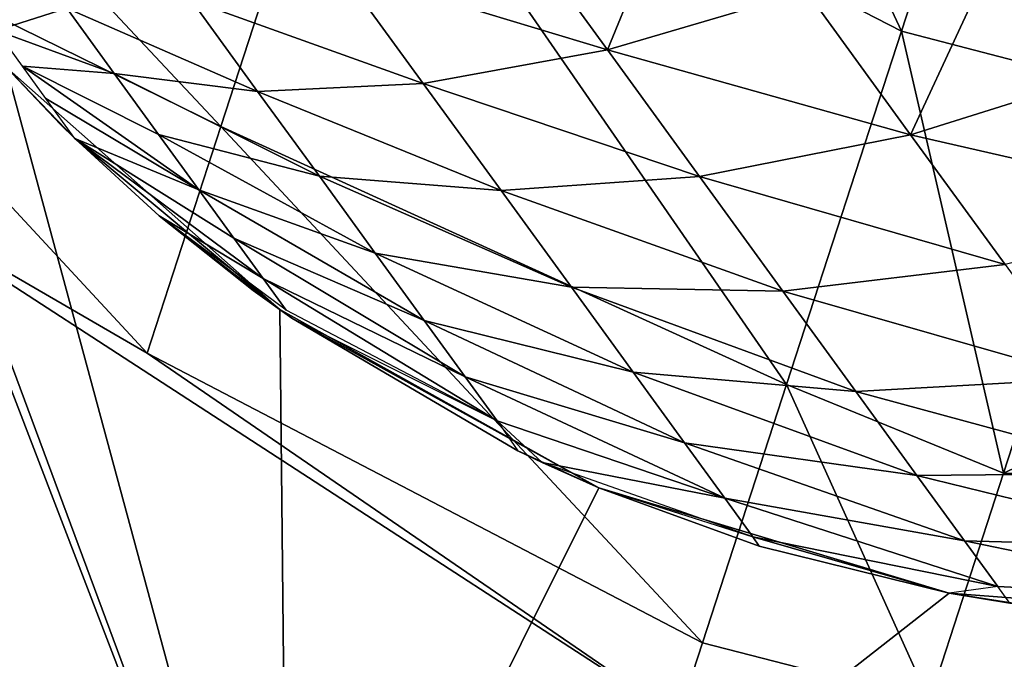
# Model space of a CAD drawing. Header units: millimetres. Extents: x 0 to 150, y 0 to 150.
# Tile 128 of 256: x 52.029 to 53.339, y 7.016 to 7.868. Entities that reach past the tile are written whole.
import ezdxf

# ---------------------------------------------------------------- set-up
doc = ezdxf.new("R2010")
doc.units = ezdxf.units.MM
doc.header["$LTSCALE"] = 25.4
doc.layers.get('0').update_dxf_attribs({"true_color": 0xff5454})

# ---------------------------------------------------------------- blocks, each defined once
blk = doc.blocks.new('WORKSHOP-B-6336.STL')
at = {"color": 250, "true_color": 0x262626}
mesh = blk.add_polyface(dxfattribs=at)
corners = [(54.1904, 134.9507, 67.2465), (53.9155, 141.3729, 67.2465), (44.2377, 130.3096, 67.2465), (53.9825, 141.1229, 67.2465), (54.1655, 140.9399, 67.2465), (54.4155, 140.8729, 67.2465), (64.7979, 137.7929, 67.2465), (54.6655, 140.9399, 67.2465), (54.8486, 141.1229, 67.2465), (54.9155, 141.3729, 67.2465), (53.9155, 10.1271, 67.2465), (54.1904, 16.5494, 67.2465), (44.2377, 21.1904, 67.2465), (53.9825, 10.3771, 67.2465), (54.1655, 10.5601, 67.2465), (54.4155, 10.6271, 67.2465), (64.7979, 13.7071, 67.2465), (54.6655, 10.5601, 67.2465), (54.8486, 10.3771, 67.2465), (54.9155, 10.1271, 67.2465), (134.9384, 97.2973, 67.2465), (131.0599, 116.3072, 67.2465), (130.2973, 107.25, 67.2465), (131.1269, 116.0572, 67.2465), (131.3099, 115.8742, 67.2465), (131.5599, 115.8072, 67.2465), (131.8099, 115.8742, 67.2465), (131.9929, 116.0572, 67.2465), (132.0599, 116.3072, 67.2465), (6.2377, 75.75, 67.2465), (9.3285, 110.6042, 67.2465), (4.5975, 99.5001, 67.2465), (6.3047, 76, 67.2465), (6.4877, 76.183, 67.2465), (6.7377, 76.25, 67.2465), (6.9877, 76.183, 67.2465), (7.1707, 76, 67.2465), (7.2377, 75.75, 67.2465), (9.3285, 40.8958, 67.2465), (15.7795, 30.6943, 67.2465), (12.7377, 75.75, 67.2465), (13.6948, 64.8102, 67.2465), (16.5371, 54.2028, 67.2465), (23.7834, 21.6598, 67.2465), (21.1781, 44.25, 67.2465), (27.4769, 35.2544, 67.2465), (33.1329, 14.0262, 67.2465), (35.2421, 27.4892, 67.2465), (37.0664, 11.4886, 67.2465), (43.5858, 7.9912, 67.2465), (54.8714, 3.7111, 67.2465), (53.9825, 9.8771, 67.2465), (54.1655, 9.6941, 67.2465), (54.4155, 9.6271, 67.2465), (54.6655, 9.6941, 67.2465), (54.8486, 9.8771, 67.2465), (66.6975, 1.2968, 67.2465), (75.7377, 12.75, 67.2465), (78.7577, 0.8108, 67.2465), (86.6776, 13.7071, 67.2465), (90.7396, 2.2657, 67.2465), (97.285, 16.5494, 67.2465), (102.3331, 5.6238, 67.2465), (107.2377, 21.1904, 67.2465), (113.2377, 10.7981, 67.2465), (116.2333, 27.4892, 67.2465), (123.1711, 17.6546, 67.2465), (123.9985, 35.2544, 67.2465), (131.876, 26.0158, 67.2465), (131.0599, 35.1928, 67.2465), (130.2973, 44.25, 67.2465), (131.1269, 34.9428, 67.2465), (131.3099, 34.7598, 67.2465), (131.5599, 34.6928, 67.2465), (131.8099, 34.7598, 67.2465), (131.9929, 34.9428, 67.2465), (139.127, 35.6651, 67.2465), (132.0599, 35.1928, 67.2465), (134.9384, 54.2028, 67.2465), (135.3759, 55.4453, 67.2465), (137.7806, 64.8102, 67.2465), (138.7377, 75.75, 67.2465), (15.7795, 120.8057, 67.2465), (13.6948, 86.6898, 67.2465), (16.5371, 97.2973, 67.2465), (23.7834, 129.8402, 67.2465), (21.1781, 107.25, 67.2465), (27.4769, 116.2456, 67.2465), (33.1329, 137.4738, 67.2465), (35.2421, 124.0108, 67.2465), (37.0664, 140.0114, 67.2465), (43.5858, 143.5088, 67.2465), (54.8714, 147.7888, 67.2465), (53.9825, 141.6229, 67.2465), (54.1655, 141.8059, 67.2465), (54.4155, 141.8729, 67.2465), (54.6655, 141.8059, 67.2465), (54.8486, 141.6229, 67.2465), (66.6975, 150.2032, 67.2465), (75.7377, 138.75, 67.2465), (78.7577, 150.6892, 67.2465), (86.6776, 137.7929, 67.2465), (90.7396, 149.2343, 67.2465), (97.285, 134.9507, 67.2465), (102.3331, 145.8763, 67.2465), (107.2377, 130.3096, 67.2465), (113.2377, 140.7019, 67.2465), (116.2333, 124.0108, 67.2465), (123.1711, 133.8454, 67.2465), (123.9985, 116.2456, 67.2465), (131.876, 125.4842, 67.2465), (131.1269, 116.5572, 67.2465), (131.3099, 116.7402, 67.2465), (131.5599, 116.8072, 67.2465), (131.8099, 116.7402, 67.2465), (131.9929, 116.5572, 67.2465), (139.127, 115.8349, 67.2465), (135.3759, 96.0547, 67.2465), (137.7806, 86.6898, 67.2465), (144.7362, 46.3525, 67.2465), (144.7362, 105.1475, 67.2465), (148.5583, 57.8013, 67.2465), (148.5583, 93.6987, 67.2465), (150.4945, 69.715, 67.2465), (150.4945, 81.785, 67.2465), (131.1269, 35.4428, 67.2465), (131.3099, 35.6258, 67.2465), (131.5599, 35.6928, 67.2465), (131.8099, 35.6258, 67.2465), (131.9929, 35.4428, 67.2465), (1.7089, 63.7192, 67.2465), (1.7089, 87.7809, 67.2465), (0.7377, 75.75, 67.2465), (4.5975, 51.9999, 67.2465), (6.3047, 75.5, 67.2465), (6.4877, 75.317, 67.2465), (6.7377, 75.25, 67.2465), (6.9877, 75.317, 67.2465), (7.1707, 75.5, 67.2465)]
mesh.append_faces([[corners[k] for k in face] for face in [(122, 123, 124), (130, 131, 132)]], dxfattribs={"vtx0": -1, "color": 250})
mesh.append_faces([[corners[k] for k in face] for face in [(0, 1, 2), (1, 0, 3), (3, 0, 4), (4, 0, 5), (5, 6, 7), (7, 6, 8), (8, 6, 9), (11, 15, 16), (20, 21, 22), (21, 20, 23), (23, 20, 24), (24, 20, 25), (25, 20, 26), (26, 20, 27), (27, 20, 28), (40, 39, 41), (41, 39, 42), (42, 43, 44), (44, 43, 45), (45, 46, 47), (47, 48, 12), (10, 50, 51), (51, 50, 52), (52, 50, 53), (53, 50, 54), (54, 50, 55), (55, 50, 19), (16, 56, 57), (57, 58, 59), (59, 60, 61), (61, 62, 63), (63, 64, 65), (65, 66, 67), (67, 69, 70), (69, 68, 71), (71, 68, 72), (72, 68, 73), (73, 68, 74), (74, 68, 75), (75, 76, 77), (78, 76, 79), (79, 76, 80), (80, 76, 81), (82, 84, 85), (85, 87, 88), (88, 89, 90), (90, 2, 91), (91, 2, 92), (92, 9, 98), (98, 99, 100), (100, 101, 102), (102, 103, 104), (104, 105, 106), (106, 107, 108), (108, 109, 110), (110, 115, 116), (116, 119, 120), (120, 121, 122), (131, 133, 31), (29, 38, 134), (134, 38, 135), (135, 38, 136), (136, 38, 137), (137, 38, 138), (138, 38, 37)]], dxfattribs={"vtx0": -1, "vtx1": -1, "color": 250})
mesh.append_faces([[corners[k] for k in face] for face in [(30, 37, 38), (30, 39, 40), (12, 50, 10), (19, 56, 16), (67, 68, 69), (77, 76, 78), (92, 2, 1), (98, 9, 6), (110, 109, 21), (116, 28, 20), (116, 81, 76), (31, 133, 29)]], dxfattribs={"vtx0": -1, "vtx1": -1, "vtx2": -1, "color": 250})
mesh.append_faces([[corners[k] for k in face] for face in [(5, 0, 6), (10, 11, 12), (11, 10, 13), (11, 13, 14), (11, 14, 15), (16, 15, 17), (16, 17, 18), (16, 18, 19), (29, 30, 31), (30, 29, 32), (30, 32, 33), (30, 33, 34), (30, 34, 35), (30, 35, 36), (30, 36, 37), (30, 38, 39), (42, 39, 43), (45, 43, 46), (47, 46, 48), (12, 48, 49), (12, 49, 50), (19, 50, 56), (57, 56, 58), (59, 58, 60), (61, 60, 62), (63, 62, 64), (65, 64, 66), (67, 66, 68), (75, 68, 76), (40, 82, 30), (82, 40, 83), (82, 83, 84), (85, 84, 86), (85, 86, 87), (88, 87, 89), (90, 89, 2), (92, 1, 93), (92, 93, 94), (92, 94, 95), (92, 95, 96), (92, 96, 97), (92, 97, 9), (98, 6, 99), (100, 99, 101), (102, 101, 103), (104, 103, 105), (106, 105, 107), (108, 107, 109), (21, 109, 22), (110, 21, 111), (110, 111, 112), (110, 112, 113), (110, 113, 114), (110, 114, 115), (116, 115, 28), (116, 20, 117), (116, 117, 118), (116, 118, 81), (116, 76, 119), (120, 119, 121), (122, 121, 123), (69, 78, 70), (78, 69, 125), (78, 125, 126), (78, 126, 127), (78, 127, 128), (78, 128, 129), (78, 129, 77), (131, 130, 133), (29, 133, 38)]], dxfattribs={"vtx0": -1, "vtx2": -1, "color": 250})
mesh = blk.add_polyface(dxfattribs=at)
corners = [(1.7089, 87.7809, 65.2465), (1.7089, 63.7192, 65.2465), (0.7377, 75.75, 65.2465), (4.5975, 99.5001, 65.2465), (4.5975, 51.9999, 65.2465), (6.2377, 75.75, 65.2465), (9.3285, 110.6042, 65.2465), (6.3047, 76, 65.2465), (6.4877, 76.183, 65.2465), (6.7377, 76.25, 65.2465), (6.9877, 76.183, 65.2465), (7.1707, 76, 65.2465), (7.2377, 75.75, 65.2465), (54.1904, 16.5494, 65.2465), (53.9155, 10.1271, 65.2465), (44.2377, 21.1904, 65.2465), (53.9825, 10.3771, 65.2465), (54.1655, 10.5601, 65.2465), (54.4155, 10.6271, 65.2465), (64.7979, 13.7071, 65.2465), (54.6655, 10.5601, 65.2465), (54.8486, 10.3771, 65.2465), (54.9155, 10.1271, 65.2465), (53.9155, 141.3729, 65.2465), (54.1904, 134.9507, 65.2465), (44.2377, 130.3096, 65.2465), (53.9825, 141.1229, 65.2465), (54.1655, 140.9399, 65.2465), (54.4155, 140.8729, 65.2465), (64.7979, 137.7929, 65.2465), (54.6655, 140.9399, 65.2465), (54.8486, 141.1229, 65.2465), (54.9155, 141.3729, 65.2465), (134.9384, 54.2028, 65.2465), (131.0599, 35.1928, 65.2465), (130.2973, 44.25, 65.2465), (131.1269, 35.4428, 65.2465), (131.3099, 35.6258, 65.2465), (131.5599, 35.6928, 65.2465), (131.8099, 35.6258, 65.2465), (131.9929, 35.4428, 65.2465), (132.0599, 35.1928, 65.2465), (9.3285, 40.8958, 65.2465), (6.3047, 75.5, 65.2465), (6.4877, 75.317, 65.2465), (6.7377, 75.25, 65.2465), (6.9877, 75.317, 65.2465), (7.1707, 75.5, 65.2465), (15.7795, 120.8057, 65.2465), (12.7377, 75.75, 65.2465), (13.6948, 86.6898, 65.2465), (16.5371, 97.2973, 65.2465), (23.7834, 129.8402, 65.2465), (21.1781, 107.25, 65.2465), (27.4769, 116.2456, 65.2465), (33.1329, 137.4738, 65.2465), (35.2421, 124.0108, 65.2465), (37.0664, 140.0114, 65.2465), (43.5858, 143.5088, 65.2465), (54.8714, 147.7888, 65.2465), (53.9825, 141.6229, 65.2465), (54.1655, 141.8059, 65.2465), (54.4155, 141.8729, 65.2465), (54.6655, 141.8059, 65.2465), (54.8486, 141.6229, 65.2465), (66.6975, 150.2032, 65.2465), (75.7377, 138.75, 65.2465), (78.7577, 150.6892, 65.2465), (86.6776, 137.7929, 65.2465), (90.7396, 149.2343, 65.2465), (97.285, 134.9507, 65.2465), (102.3331, 145.8763, 65.2465), (107.2377, 130.3096, 65.2465), (113.2377, 140.7019, 65.2465), (116.2333, 124.0108, 65.2465), (123.1711, 133.8454, 65.2465), (123.9985, 116.2456, 65.2465), (131.876, 125.4842, 65.2465), (131.0599, 116.3072, 65.2465), (130.2973, 107.25, 65.2465), (131.1269, 116.5572, 65.2465), (131.3099, 116.7402, 65.2465), (131.5599, 116.8072, 65.2465), (131.8099, 116.7402, 65.2465), (131.9929, 116.5572, 65.2465), (139.127, 115.8349, 65.2465), (132.0599, 116.3072, 65.2465), (134.9384, 97.2973, 65.2465), (135.3759, 96.0547, 65.2465), (137.7806, 86.6898, 65.2465), (138.7377, 75.75, 65.2465), (15.7795, 30.6943, 65.2465), (13.6948, 64.8102, 65.2465), (16.5371, 54.2028, 65.2465), (23.7834, 21.6598, 65.2465), (21.1781, 44.25, 65.2465), (27.4769, 35.2544, 65.2465), (33.1329, 14.0262, 65.2465), (35.2421, 27.4892, 65.2465), (37.0664, 11.4886, 65.2465), (43.5858, 7.9912, 65.2465), (54.8714, 3.7111, 65.2465), (53.9825, 9.8771, 65.2465), (54.1655, 9.6941, 65.2465), (54.4155, 9.6271, 65.2465), (54.6655, 9.6941, 65.2465), (54.8486, 9.8771, 65.2465), (66.6975, 1.2968, 65.2465), (75.7377, 12.75, 65.2465), (78.7577, 0.8108, 65.2465), (86.6776, 13.7071, 65.2465), (90.7396, 2.2657, 65.2465), (97.285, 16.5494, 65.2465), (102.3331, 5.6238, 65.2465), (107.2377, 21.1904, 65.2465), (113.2377, 10.7981, 65.2465), (116.2333, 27.4892, 65.2465), (123.1711, 17.6546, 65.2465), (123.9985, 35.2544, 65.2465), (131.876, 26.0158, 65.2465), (131.1269, 34.9428, 65.2465), (131.3099, 34.7598, 65.2465), (131.5599, 34.6928, 65.2465), (131.8099, 34.7598, 65.2465), (131.9929, 34.9428, 65.2465), (139.127, 35.6651, 65.2465), (135.3759, 55.4453, 65.2465), (137.7806, 64.8102, 65.2465), (144.7362, 105.1475, 65.2465), (144.7362, 46.3525, 65.2465), (148.5583, 93.6987, 65.2465), (148.5583, 57.8013, 65.2465), (150.4945, 81.785, 65.2465), (150.4945, 69.715, 65.2465), (131.1269, 116.0572, 65.2465), (131.3099, 115.8742, 65.2465), (131.5599, 115.8072, 65.2465), (131.8099, 115.8742, 65.2465), (131.9929, 116.0572, 65.2465)]
mesh.append_faces([[corners[k] for k in face] for face in [(0, 1, 2), (131, 132, 133)]], dxfattribs={"vtx0": -1, "color": 250})
mesh.append_faces([[corners[k] for k in face] for face in [(1, 3, 4), (5, 6, 7), (7, 6, 8), (8, 6, 9), (9, 6, 10), (10, 6, 11), (11, 6, 12), (13, 14, 15), (14, 13, 16), (16, 13, 17), (17, 13, 18), (18, 19, 20), (20, 19, 21), (21, 19, 22), (24, 28, 29), (33, 34, 35), (34, 33, 36), (36, 33, 37), (37, 33, 38), (38, 33, 39), (39, 33, 40), (40, 33, 41), (49, 48, 50), (50, 48, 51), (51, 52, 53), (53, 52, 54), (54, 55, 56), (56, 57, 25), (23, 59, 60), (60, 59, 61), (61, 59, 62), (62, 59, 63), (63, 59, 64), (64, 59, 32), (29, 65, 66), (66, 67, 68), (68, 69, 70), (70, 71, 72), (72, 73, 74), (74, 75, 76), (76, 78, 79), (78, 77, 80), (80, 77, 81), (81, 77, 82), (82, 77, 83), (83, 77, 84), (84, 85, 86), (87, 85, 88), (88, 85, 89), (89, 85, 90), (91, 93, 94), (94, 96, 97), (97, 98, 99), (99, 15, 100), (100, 15, 101), (101, 22, 107), (107, 108, 109), (109, 110, 111), (111, 112, 113), (113, 114, 115), (115, 116, 117), (117, 118, 119), (119, 124, 125), (125, 128, 129), (129, 130, 131)]], dxfattribs={"vtx0": -1, "vtx1": -1, "color": 250})
mesh.append_faces([[corners[k] for k in face] for face in [(4, 3, 5), (42, 12, 6), (42, 48, 49), (25, 59, 23), (32, 65, 29), (76, 77, 78), (86, 85, 87), (101, 15, 14), (107, 22, 19), (119, 118, 34), (125, 41, 33), (125, 90, 85)]], dxfattribs={"vtx0": -1, "vtx1": -1, "vtx2": -1, "color": 250})
mesh.append_faces([[corners[k] for k in face] for face in [(1, 0, 3), (5, 3, 6), (18, 13, 19), (23, 24, 25), (24, 23, 26), (24, 26, 27), (24, 27, 28), (29, 28, 30), (29, 30, 31), (29, 31, 32), (5, 42, 4), (42, 5, 43), (42, 43, 44), (42, 44, 45), (42, 45, 46), (42, 46, 47), (42, 47, 12), (42, 6, 48), (51, 48, 52), (54, 52, 55), (56, 55, 57), (25, 57, 58), (25, 58, 59), (32, 59, 65), (66, 65, 67), (68, 67, 69), (70, 69, 71), (72, 71, 73), (74, 73, 75), (76, 75, 77), (84, 77, 85), (49, 91, 42), (91, 49, 92), (91, 92, 93), (94, 93, 95), (94, 95, 96), (97, 96, 98), (99, 98, 15), (101, 14, 102), (101, 102, 103), (101, 103, 104), (101, 104, 105), (101, 105, 106), (101, 106, 22), (107, 19, 108), (109, 108, 110), (111, 110, 112), (113, 112, 114), (115, 114, 116), (117, 116, 118), (34, 118, 35), (119, 34, 120), (119, 120, 121), (119, 121, 122), (119, 122, 123), (119, 123, 124), (125, 124, 41), (125, 33, 126), (125, 126, 127), (125, 127, 90), (125, 85, 128), (129, 128, 130), (131, 130, 132), (78, 87, 79), (87, 78, 134), (87, 134, 135), (87, 135, 136), (87, 136, 137), (87, 137, 138), (87, 138, 86)]], dxfattribs={"vtx0": -1, "vtx2": -1, "color": 250})
mesh = blk.add_polyface(dxfattribs=at)
corners = [(51.2575, 9.7952, 62.4465), (52.1845, 10.4188, 62.4465), (52.174, 9.9324, 62.4465), (52.5491, 12.696, 62.4465), (52.2994, 10.8916, 62.4465), (52.5132, 11.3286, 62.4465), (52.816, 11.7095, 62.4465), (53.1935, 12.0163, 62.4465), (53.6282, 12.2348, 62.4465), (55.7071, 13.028, 62.4465), (54.0997, 12.3548, 62.4465), (54.586, 12.3707, 62.4465), (55.0643, 12.2816, 62.4465), (55.5123, 12.0917, 62.4465), (55.909, 11.81, 62.4465), (57.5736, 10.459, 62.4465), (56.2358, 11.4496, 62.4465), (56.4776, 11.0274, 62.4465), (56.6229, 10.5631, 62.4465), (56.665, 10.0783, 62.4465), (52.2683, 9.455, 62.4465), (53.124, 7.2262, 62.4465), (52.4629, 9.0091, 62.4465), (52.7489, 8.6155, 62.4465), (53.1128, 8.2926, 62.4465), (53.5376, 8.0554, 62.4465), (54.0035, 7.9152, 62.4465), (56.282, 7.5581, 62.4465), (54.4887, 7.8783, 62.4465), (54.9704, 7.9466, 62.4465), (55.4261, 8.1169, 62.4465), (55.8347, 8.3811, 62.4465), (56.1768, 8.727, 62.4465), (56.4366, 9.1383, 62.4465), (56.6019, 9.5959, 62.4465)]
mesh.append_faces([[corners[k] for k in face] for face in [(1, 3, 4), (4, 3, 5), (5, 3, 6), (6, 3, 7), (7, 3, 8), (8, 9, 10), (10, 9, 11), (11, 9, 12), (12, 9, 13), (13, 9, 14), (14, 15, 16), (16, 15, 17), (17, 15, 18), (18, 15, 19), (0, 20, 21), (20, 0, 2), (21, 26, 27), (27, 33, 15)]], dxfattribs={"vtx0": -1, "vtx1": -1, "color": 250})
mesh.append_faces([[corners[k] for k in face] for face in [(0, 1, 2), (1, 0, 3), (8, 3, 9), (14, 9, 15), (21, 20, 22), (21, 22, 23), (21, 23, 24), (21, 24, 25), (21, 25, 26), (27, 26, 28), (27, 28, 29), (27, 29, 30), (27, 30, 31), (27, 31, 32), (27, 32, 33), (15, 33, 34), (15, 34, 19)]], dxfattribs={"vtx0": -1, "vtx2": -1, "color": 250})
mesh = blk.add_polyface(dxfattribs=at)
corners = [(51.2575, 9.7952, 65.2465), (53.124, 7.2262, 62.4465), (53.124, 7.2262, 65.2465), (51.2575, 9.7952, 62.4465)]
mesh.append_faces([[corners[k] for k in face] for face in [(0, 1, 2), (1, 0, 3)]], dxfattribs={"vtx0": -1, "color": 250})
mesh = blk.add_polyface(dxfattribs=at)
corners = [(53.4302, 9.7545, 122.5194), (53.1993, 9.044, 120.4276), (53.94, 8.6634, 120.4678)]
mesh.append_faces([[corners[k] for k in face] for face in [(0, 1, 2)]], dxfattribs={"color": 250})
mesh = blk.add_polyface(dxfattribs=at)
corners = [(54.2207, 9.5273, 122.9414), (53.4302, 9.7545, 122.5194), (53.94, 8.6634, 120.4678)]
mesh.append_faces([[corners[k] for k in face] for face in [(0, 1, 2)]], dxfattribs={"color": 250})
mesh = blk.add_polyface(dxfattribs=at)
corners = [(53.1993, 9.044, 120.4276), (52.4365, 9.1741, 118.1997), (53.0344, 8.5364, 118.2827), (52.5983, 9.672, 120.3033)]
mesh.append_faces([[corners[k] for k in face] for face in [(0, 1, 2), (1, 0, 3)]], dxfattribs={"vtx0": -1, "color": 250})
mesh = blk.add_polyface(dxfattribs=at)
corners = [(54.2207, 9.5273, 122.9414), (53.94, 8.6634, 120.4678), (54.2417, 8.585, 120.4622)]
mesh.append_faces([[corners[k] for k in face] for face in [(0, 1, 2)]], dxfattribs={"color": 250})
mesh = blk.add_polyface(dxfattribs=at)
corners = [(53.0344, 8.5364, 118.2827), (52.3404, 8.8782, 116.0756), (52.9364, 8.2346, 116.1171), (52.4365, 9.1741, 118.1997)]
mesh.append_faces([[corners[k] for k in face] for face in [(0, 1, 2), (1, 0, 3)]], dxfattribs={"vtx0": -1, "color": 250})
mesh = blk.add_polyface(dxfattribs=at)
corners = [(53.1993, 9.044, 120.4276), (53.0344, 8.5364, 118.2827), (53.7871, 8.193, 118.5195)]
mesh.append_faces([[corners[k] for k in face] for face in [(0, 1, 2)]], dxfattribs={"color": 250})
mesh = blk.add_polyface(dxfattribs=at)
corners = [(53.94, 8.6634, 120.4678), (53.1993, 9.044, 120.4276), (53.7871, 8.193, 118.5195)]
mesh.append_faces([[corners[k] for k in face] for face in [(0, 1, 2)]], dxfattribs={"color": 250})
mesh = blk.add_polyface(dxfattribs=at)
corners = [(53.6648, 8.921, 59.4472), (53.549, 8.6385, 59.7403), (53.4178, 8.8191, 59.6543), (53.8135, 8.7164, 59.5447)]
mesh.append_faces([[corners[k] for k in face] for face in [(0, 1, 2), (1, 0, 3)]], dxfattribs={"vtx0": -1, "color": 250})
mesh = blk.add_polyface(dxfattribs=at)
corners = [(52.3404, 8.8782, 116.0756), (52.5577, 8.4543, 113.9622), (52.9364, 8.2346, 116.1171)]
mesh.append_faces([[corners[k] for k in face] for face in [(0, 1, 2)]], dxfattribs={"color": 250})
mesh = blk.add_polyface(dxfattribs=at)
corners = [(53.549, 8.6385, 59.7403), (53.193, 8.7463, 59.8961), (53.4178, 8.8191, 59.6543), (53.3039, 8.5937, 59.9688)]
mesh.append_faces([[corners[k] for k in face] for face in [(0, 1, 2), (1, 0, 3)]], dxfattribs={"vtx0": -1, "color": 250})
mesh = blk.add_polyface(dxfattribs=at)
corners = [(54.0913, 8.8257, 59.3861), (53.9522, 8.5255, 59.6781), (53.8135, 8.7164, 59.5447), (54.2432, 8.6167, 59.5323)]
mesh.append_faces([[corners[k] for k in face] for face in [(0, 1, 2), (1, 0, 3)]], dxfattribs={"vtx0": -1, "color": 250})
mesh = blk.add_polyface(dxfattribs=at)
corners = [(53.3039, 8.5937, 59.9688), (52.9954, 8.7043, 60.1672), (53.193, 8.7463, 59.8961), (53.0835, 8.5831, 60.2249)]
mesh.append_faces([[corners[k] for k in face] for face in [(0, 1, 2), (1, 0, 3)]], dxfattribs={"vtx0": -1, "color": 250})
mesh = blk.add_polyface(dxfattribs=at)
corners = [(52.7359, 8.6644, 60.7969), (52.8295, 8.6938, 60.4616), (52.8927, 8.6068, 60.503), (52.6989, 8.7153, 60.7726)]
mesh.append_faces([[corners[k] for k in face] for face in [(0, 1, 2), (1, 0, 3)]], dxfattribs={"vtx0": -1, "color": 250})
mesh = blk.add_polyface(dxfattribs=at)
corners = [(53.9522, 8.5255, 59.6781), (53.549, 8.6385, 59.7403), (53.8135, 8.7164, 59.5447), (53.6714, 8.47, 59.8581)]
mesh.append_faces([[corners[k] for k in face] for face in [(0, 1, 2), (1, 0, 3)]], dxfattribs={"vtx0": -1, "color": 250})
mesh = blk.add_polyface(dxfattribs=at)
corners = [(53.0835, 8.5831, 60.2249), (52.8295, 8.6938, 60.4616), (52.9954, 8.7043, 60.1672), (52.8927, 8.6068, 60.503)]
mesh.append_faces([[corners[k] for k in face] for face in [(0, 1, 2), (1, 0, 3)]], dxfattribs={"vtx0": -1, "color": 250})
mesh = blk.add_polyface(dxfattribs=at)
corners = [(52.7705, 8.6169, 60.8301), (52.8927, 8.6068, 60.503), (52.9517, 8.5256, 60.5598), (52.7359, 8.6644, 60.7969)]
mesh.append_faces([[corners[k] for k in face] for face in [(0, 1, 2), (1, 0, 3)]], dxfattribs={"vtx0": -1, "color": 250})
mesh = blk.add_polyface(dxfattribs=at)
corners = [(53.94, 8.6634, 120.4678), (53.7871, 8.193, 118.5195), (54.0759, 8.0747, 118.3058)]
mesh.append_faces([[corners[k] for k in face] for face in [(0, 1, 2)]], dxfattribs={"color": 250})
mesh = blk.add_polyface(dxfattribs=at)
corners = [(53.94, 8.6634, 120.4678), (54.0759, 8.0747, 118.3058), (54.2417, 8.585, 120.4622)]
mesh.append_faces([[corners[k] for k in face] for face in [(0, 1, 2)]], dxfattribs={"color": 250})
mesh = blk.add_polyface(dxfattribs=at)
corners = [(53.6714, 8.47, 59.8581), (53.3039, 8.5937, 59.9688), (53.549, 8.6385, 59.7403), (53.4073, 8.4514, 60.0683)]
mesh.append_faces([[corners[k] for k in face] for face in [(0, 1, 2), (1, 0, 3)]], dxfattribs={"vtx0": -1, "color": 250})
mesh = blk.add_polyface(dxfattribs=at)
corners = [(52.7489, 8.6155, 62.4465), (52.8214, 8.5392, 60.9465), (52.8403, 8.5205, 60.9465)]
mesh.append_faces([[corners[k] for k in face] for face in [(0, 1, 2)]], dxfattribs={"color": 250})
mesh = blk.add_polyface(dxfattribs=at)
corners = [(52.7489, 8.6155, 62.4465), (52.8403, 8.5205, 60.9465), (53.1128, 8.2926, 62.4465)]
mesh.append_faces([[corners[k] for k in face] for face in [(0, 1, 2)]], dxfattribs={"color": 250})
mesh = blk.add_polyface(dxfattribs=at)
corners = [(52.7489, 8.6155, 60.9465), (52.8214, 8.5392, 60.9465), (52.7489, 8.6155, 62.4465)]
mesh.append_faces([[corners[k] for k in face] for face in [(0, 1, 2)]], dxfattribs={"color": 250})
mesh = blk.add_polyface(dxfattribs=at)
corners = [(53.0052, 8.4521, 60.6306), (52.7705, 8.6169, 60.8301), (52.9517, 8.5256, 60.5598), (52.8018, 8.5738, 60.8716)]
mesh.append_faces([[corners[k] for k in face] for face in [(0, 1, 2), (1, 0, 3)]], dxfattribs={"vtx0": -1, "color": 250})
mesh = blk.add_polyface(dxfattribs=at)
corners = [(53.1656, 8.4701, 60.3039), (52.8927, 8.6068, 60.503), (53.0835, 8.5831, 60.2249), (52.9517, 8.5256, 60.5598)]
mesh.append_faces([[corners[k] for k in face] for face in [(0, 1, 2), (1, 0, 3)]], dxfattribs={"vtx0": -1, "color": 250})
mesh = blk.add_polyface(dxfattribs=at)
corners = [(54.3808, 8.4272, 59.7147), (53.9522, 8.5255, 59.6781), (54.2432, 8.6167, 59.5323), (54.0778, 8.3525, 59.8447)]
mesh.append_faces([[corners[k] for k in face] for face in [(0, 1, 2), (1, 0, 3)]], dxfattribs={"vtx0": -1, "color": 250})
mesh = blk.add_polyface(dxfattribs=at)
corners = [(53.4073, 8.4514, 60.0683), (53.0835, 8.5831, 60.2249), (53.3039, 8.5937, 59.9688), (53.1656, 8.4701, 60.3039)]
mesh.append_faces([[corners[k] for k in face] for face in [(0, 1, 2), (1, 0, 3)]], dxfattribs={"vtx0": -1, "color": 250})
mesh = blk.add_polyface(dxfattribs=at)
corners = [(55.121, 8.5638, 120.3862), (54.0759, 8.0747, 118.3058), (54.9572, 8.0595, 118.2551), (54.2417, 8.585, 120.4622)]
mesh.append_faces([[corners[k] for k in face] for face in [(0, 1, 2), (1, 0, 3)]], dxfattribs={"vtx0": -1, "color": 250})
mesh = blk.add_polyface(dxfattribs=at)
corners = [(52.8403, 8.5205, 60.9465), (52.8018, 8.5738, 60.8716), (53.0052, 8.4521, 60.6306)]
mesh.append_faces([[corners[k] for k in face] for face in [(0, 1, 2)]], dxfattribs={"color": 250})
mesh = blk.add_polyface(dxfattribs=at)
corners = [(53.0344, 8.5364, 118.2827), (52.9364, 8.2346, 116.1171), (53.6754, 7.8491, 116.1305)]
mesh.append_faces([[corners[k] for k in face] for face in [(0, 1, 2)]], dxfattribs={"color": 250})
mesh = blk.add_polyface(dxfattribs=at)
corners = [(53.7871, 8.193, 118.5195), (53.0344, 8.5364, 118.2827), (53.6754, 7.8491, 116.1305)]
mesh.append_faces([[corners[k] for k in face] for face in [(0, 1, 2)]], dxfattribs={"color": 250})
mesh = blk.add_polyface(dxfattribs=at)
corners = [(52.8403, 8.5205, 60.9465), (53.0052, 8.4521, 60.6306), (53.052, 8.3877, 60.714)]
mesh.append_faces([[corners[k] for k in face] for face in [(0, 1, 2)]], dxfattribs={"color": 250})
mesh = blk.add_polyface(dxfattribs=at)
corners = [(52.8403, 8.5205, 60.9465), (53.052, 8.3877, 60.714), (53.091, 8.3339, 60.8082)]
mesh.append_faces([[corners[k] for k in face] for face in [(0, 1, 2)]], dxfattribs={"color": 250})
mesh = blk.add_polyface(dxfattribs=at)
corners = [(52.8403, 8.5205, 60.9465), (53.091, 8.3339, 60.8082), (52.9526, 8.4176, 60.9465)]
mesh.append_faces([[corners[k] for k in face] for face in [(0, 1, 2)]], dxfattribs={"color": 250})
mesh = blk.add_polyface(dxfattribs=at)
corners = [(53.1128, 8.2926, 62.4465), (52.8403, 8.5205, 60.9465), (52.9526, 8.4176, 60.9465)]
mesh.append_faces([[corners[k] for k in face] for face in [(0, 1, 2)]], dxfattribs={"color": 250})
mesh = blk.add_polyface(dxfattribs=at)
corners = [(53.24, 8.3676, 60.4025), (52.9517, 8.5256, 60.5598), (53.1656, 8.4701, 60.3039), (53.0052, 8.4521, 60.6306)]
mesh.append_faces([[corners[k] for k in face] for face in [(0, 1, 2), (1, 0, 3)]], dxfattribs={"vtx0": -1, "color": 250})
mesh = blk.add_polyface(dxfattribs=at)
corners = [(54.0778, 8.3525, 59.8447), (53.6714, 8.47, 59.8581), (53.9522, 8.5255, 59.6781), (53.7824, 8.3173, 60.0052)]
mesh.append_faces([[corners[k] for k in face] for face in [(0, 1, 2), (1, 0, 3)]], dxfattribs={"vtx0": -1, "color": 250})
mesh = blk.add_polyface(dxfattribs=at)
corners = [(53.501, 8.3224, 60.1925), (53.1656, 8.4701, 60.3039), (53.4073, 8.4514, 60.0683), (53.24, 8.3676, 60.4025)]
mesh.append_faces([[corners[k] for k in face] for face in [(0, 1, 2), (1, 0, 3)]], dxfattribs={"vtx0": -1, "color": 250})
mesh = blk.add_polyface(dxfattribs=at)
corners = [(53.7824, 8.3173, 60.0052), (53.4073, 8.4514, 60.0683), (53.6714, 8.47, 59.8581), (53.501, 8.3224, 60.1925)]
mesh.append_faces([[corners[k] for k in face] for face in [(0, 1, 2), (1, 0, 3)]], dxfattribs={"vtx0": -1, "color": 250})
mesh = blk.add_polyface(dxfattribs=at)
corners = [(53.643, 7.7495, 113.9622), (52.5577, 8.4543, 67.2465), (53.643, 7.7495, 67.2465), (52.5577, 8.4543, 113.9622)]
mesh.append_faces([[corners[k] for k in face] for face in [(0, 1, 2), (1, 0, 3)]], dxfattribs={"vtx0": -1, "color": 250})
mesh = blk.add_polyface(dxfattribs=at)
corners = [(52.9364, 8.2346, 116.1171), (52.5577, 8.4543, 113.9622), (53.643, 7.7495, 113.9622)]
mesh.append_faces([[corners[k] for k in face] for face in [(0, 1, 2)]], dxfattribs={"color": 250})
mesh = blk.add_polyface(dxfattribs=at)
corners = [(53.3051, 8.278, 60.5187), (53.0052, 8.4521, 60.6306), (53.24, 8.3676, 60.4025), (53.052, 8.3877, 60.714)]
mesh.append_faces([[corners[k] for k in face] for face in [(0, 1, 2), (1, 0, 3)]], dxfattribs={"vtx0": -1, "color": 250})
mesh = blk.add_polyface(dxfattribs=at)
corners = [(52.9526, 8.4176, 60.9465), (53.091, 8.3339, 60.8082), (53.1216, 8.2919, 60.9111)]
mesh.append_faces([[corners[k] for k in face] for face in [(0, 1, 2)]], dxfattribs={"color": 250})
mesh = blk.add_polyface(dxfattribs=at)
corners = [(53.1128, 8.2926, 62.4465), (52.9526, 8.4176, 60.9465), (53.0776, 8.3181, 60.9465)]
mesh.append_faces([[corners[k] for k in face] for face in [(0, 1, 2)]], dxfattribs={"color": 250})
mesh = blk.add_polyface(dxfattribs=at)
corners = [(53.3595, 8.2031, 60.6498), (53.052, 8.3877, 60.714), (53.3051, 8.278, 60.5187), (53.091, 8.3339, 60.8082)]
mesh.append_faces([[corners[k] for k in face] for face in [(0, 1, 2), (1, 0, 3)]], dxfattribs={"vtx0": -1, "color": 250})
mesh = blk.add_polyface(dxfattribs=at)
corners = [(53.583, 8.2095, 60.3388), (53.24, 8.3676, 60.4025), (53.501, 8.3224, 60.1925), (53.3051, 8.278, 60.5187)]
mesh.append_faces([[corners[k] for k in face] for face in [(0, 1, 2), (1, 0, 3)]], dxfattribs={"vtx0": -1, "color": 250})
mesh = blk.add_polyface(dxfattribs=at)
corners = [(54.1878, 8.2011, 60.0409), (53.7824, 8.3173, 60.0052), (54.0778, 8.3525, 59.8447), (53.8795, 8.1837, 60.1783)]
mesh.append_faces([[corners[k] for k in face] for face in [(0, 1, 2), (1, 0, 3)]], dxfattribs={"vtx0": -1, "color": 250})
mesh = blk.add_polyface(dxfattribs=at)
corners = [(53.402, 8.1446, 60.7931), (53.091, 8.3339, 60.8082), (53.3595, 8.2031, 60.6498), (53.1216, 8.2919, 60.9111)]
mesh.append_faces([[corners[k] for k in face] for face in [(0, 1, 2), (1, 0, 3)]], dxfattribs={"vtx0": -1, "color": 250})
mesh = blk.add_polyface(dxfattribs=at)
corners = [(53.8795, 8.1837, 60.1783), (53.501, 8.3224, 60.1925), (53.7824, 8.3173, 60.0052), (53.583, 8.2095, 60.3388)]
mesh.append_faces([[corners[k] for k in face] for face in [(0, 1, 2), (1, 0, 3)]], dxfattribs={"vtx0": -1, "color": 250})
mesh = blk.add_polyface(dxfattribs=at)
corners = [(53.1128, 8.2926, 62.4465), (53.0776, 8.3181, 60.9465), (53.129, 8.2812, 60.9465)]
mesh.append_faces([[corners[k] for k in face] for face in [(0, 1, 2)]], dxfattribs={"color": 250})
mesh = blk.add_polyface(dxfattribs=at)
corners = [(53.1128, 8.2926, 62.4465), (53.129, 8.2812, 60.9465), (53.5376, 8.0554, 62.4465)]
mesh.append_faces([[corners[k] for k in face] for face in [(0, 1, 2)]], dxfattribs={"color": 250})
mesh = blk.add_polyface(dxfattribs=at)
corners = [(53.129, 8.2812, 60.9465), (53.402, 8.1446, 60.7931), (53.4296, 8.1046, 60.9465)]
mesh.append_faces([[corners[k] for k in face] for face in [(0, 1, 2)]], dxfattribs={"color": 250})
mesh = blk.add_polyface(dxfattribs=at)
corners = [(53.5376, 8.0554, 62.4465), (53.129, 8.2812, 60.9465), (53.4296, 8.1046, 60.9465)]
mesh.append_faces([[corners[k] for k in face] for face in [(0, 1, 2)]], dxfattribs={"color": 250})
mesh = blk.add_polyface(dxfattribs=at)
corners = [(53.6515, 8.1152, 60.5039), (53.3051, 8.278, 60.5187), (53.583, 8.2095, 60.3388), (53.3595, 8.2031, 60.6498)]
mesh.append_faces([[corners[k] for k in face] for face in [(0, 1, 2), (1, 0, 3)]], dxfattribs={"vtx0": -1, "color": 250})
mesh = blk.add_polyface(dxfattribs=at)
corners = [(53.6754, 7.8491, 116.1305), (52.9364, 8.2346, 116.1171), (53.643, 7.7495, 113.9622)]
mesh.append_faces([[corners[k] for k in face] for face in [(0, 1, 2)]], dxfattribs={"color": 250})
mesh = blk.add_polyface(dxfattribs=at)
corners = [(53.7051, 8.0415, 60.6844), (53.3595, 8.2031, 60.6498), (53.6515, 8.1152, 60.5039), (53.402, 8.1446, 60.7931)]
mesh.append_faces([[corners[k] for k in face] for face in [(0, 1, 2), (1, 0, 3)]], dxfattribs={"vtx0": -1, "color": 250})
mesh = blk.add_polyface(dxfattribs=at)
corners = [(53.9606, 8.072, 60.3738), (53.583, 8.2095, 60.3388), (53.8795, 8.1837, 60.1783), (53.6515, 8.1152, 60.5039)]
mesh.append_faces([[corners[k] for k in face] for face in [(0, 1, 2), (1, 0, 3)]], dxfattribs={"vtx0": -1, "color": 250})
mesh = blk.add_polyface(dxfattribs=at)
corners = [(54.2797, 8.0747, 60.2623), (53.8795, 8.1837, 60.1783), (54.1878, 8.2011, 60.0409), (53.9606, 8.072, 60.3738)]
mesh.append_faces([[corners[k] for k in face] for face in [(0, 1, 2), (1, 0, 3)]], dxfattribs={"vtx0": -1, "color": 250})
mesh = blk.add_polyface(dxfattribs=at)
corners = [(53.7871, 8.193, 118.5195), (53.6754, 7.8491, 116.1305), (53.9773, 7.7713, 116.1286)]
mesh.append_faces([[corners[k] for k in face] for face in [(0, 1, 2)]], dxfattribs={"color": 250})
mesh = blk.add_polyface(dxfattribs=at)
corners = [(53.7871, 8.193, 118.5195), (53.9773, 7.7713, 116.1286), (54.0759, 8.0747, 118.3058)]
mesh.append_faces([[corners[k] for k in face] for face in [(0, 1, 2)]], dxfattribs={"color": 250})
mesh = blk.add_polyface(dxfattribs=at)
corners = [(53.462, 8.0891, 60.9465), (53.402, 8.1446, 60.7931), (53.7051, 8.0415, 60.6844)]
mesh.append_faces([[corners[k] for k in face] for face in [(0, 1, 2)]], dxfattribs={"color": 250})
mesh = blk.add_polyface(dxfattribs=at)
corners = [(54.0239, 7.9848, 60.5874), (53.6515, 8.1152, 60.5039), (53.9606, 8.072, 60.3738), (53.7051, 8.0415, 60.6844)]
mesh.append_faces([[corners[k] for k in face] for face in [(0, 1, 2), (1, 0, 3)]], dxfattribs={"vtx0": -1, "color": 250})
mesh = blk.add_polyface(dxfattribs=at)
corners = [(53.5376, 8.0554, 62.4465), (53.4296, 8.1046, 60.9465), (53.462, 8.0891, 60.9465)]
mesh.append_faces([[corners[k] for k in face] for face in [(0, 1, 2)]], dxfattribs={"color": 250})
mesh = blk.add_polyface(dxfattribs=at)
corners = [(53.462, 8.0891, 60.9465), (53.7051, 8.0415, 60.6844), (53.7425, 7.99, 60.8762)]
mesh.append_faces([[corners[k] for k in face] for face in [(0, 1, 2)]], dxfattribs={"color": 250})
mesh = blk.add_polyface(dxfattribs=at)
corners = [(53.5376, 8.0554, 62.4465), (53.462, 8.0891, 60.9465), (53.5376, 8.0554, 60.9465)]
mesh.append_faces([[corners[k] for k in face] for face in [(0, 1, 2)]], dxfattribs={"color": 250})
mesh = blk.add_polyface(dxfattribs=at)
corners = [(54.3515, 7.9758, 60.5043), (53.9606, 8.072, 60.3738), (54.2797, 8.0747, 60.2623), (54.0239, 7.9848, 60.5874)]
mesh.append_faces([[corners[k] for k in face] for face in [(0, 1, 2), (1, 0, 3)]], dxfattribs={"vtx0": -1, "color": 250})
mesh = blk.add_polyface(dxfattribs=at)
corners = [(54.9572, 8.0595, 118.2551), (53.9773, 7.7713, 116.1286), (54.8597, 7.7596, 116.1032), (54.0759, 8.0747, 118.3058)]
mesh.append_faces([[corners[k] for k in face] for face in [(0, 1, 2), (1, 0, 3)]], dxfattribs={"vtx0": -1, "color": 250})
mesh = blk.add_polyface(dxfattribs=at)
corners = [(53.5376, 8.0554, 60.9465), (53.7425, 7.99, 60.8762), (53.7507, 7.9776, 60.9465)]
mesh.append_faces([[corners[k] for k in face] for face in [(0, 1, 2)]], dxfattribs={"color": 250})
mesh = blk.add_polyface(dxfattribs=at)
corners = [(53.5376, 8.0554, 62.4465), (53.5376, 8.0554, 60.9465), (53.7507, 7.9776, 60.9465)]
mesh.append_faces([[corners[k] for k in face] for face in [(0, 1, 2)]], dxfattribs={"color": 250})
mesh = blk.add_polyface(dxfattribs=at)
corners = [(53.5376, 8.0554, 62.4465), (53.7507, 7.9776, 60.9465), (54.0035, 7.9152, 62.4465)]
mesh.append_faces([[corners[k] for k in face] for face in [(0, 1, 2)]], dxfattribs={"color": 250})
mesh = blk.add_polyface(dxfattribs=at)
corners = [(54.0682, 7.9239, 60.8145), (53.7051, 8.0415, 60.6844), (54.0239, 7.9848, 60.5874), (53.7425, 7.99, 60.8762)]
mesh.append_faces([[corners[k] for k in face] for face in [(0, 1, 2), (1, 0, 3)]], dxfattribs={"vtx0": -1, "color": 250})
mesh = blk.add_polyface(dxfattribs=at)
corners = [(54.8714, 3.7111, 67.2465), (43.5858, 7.9912, 65.2465), (54.8714, 3.7111, 65.2465), (43.5858, 7.9912, 67.2465)]
mesh.append_faces([[corners[k] for k in face] for face in [(0, 1, 2), (1, 0, 3)]], dxfattribs={"vtx0": -1, "color": 250})
mesh = blk.add_polyface(dxfattribs=at)
corners = [(54.0035, 7.9152, 60.9465), (53.7425, 7.99, 60.8762), (54.0682, 7.9239, 60.8145)]
mesh.append_faces([[corners[k] for k in face] for face in [(0, 1, 2)]], dxfattribs={"color": 250})
mesh = blk.add_polyface(dxfattribs=at)
corners = [(53.7507, 7.9776, 60.9465), (53.7425, 7.99, 60.8762), (54.0035, 7.9152, 60.9465)]
mesh.append_faces([[corners[k] for k in face] for face in [(0, 1, 2)]], dxfattribs={"color": 250})
mesh = blk.add_polyface(dxfattribs=at)
corners = [(54.4017, 7.9068, 60.7616), (54.0239, 7.9848, 60.5874), (54.3515, 7.9758, 60.5043), (54.0682, 7.9239, 60.8145)]
mesh.append_faces([[corners[k] for k in face] for face in [(0, 1, 2), (1, 0, 3)]], dxfattribs={"vtx0": -1, "color": 250})
mesh = blk.add_polyface(dxfattribs=at)
corners = [(54.0035, 7.9152, 62.4465), (53.7507, 7.9776, 60.9465), (54.0035, 7.9152, 60.9465)]
mesh.append_faces([[corners[k] for k in face] for face in [(0, 1, 2)]], dxfattribs={"color": 250})
mesh = blk.add_polyface(dxfattribs=at)
corners = [(54.0035, 7.9152, 62.4465), (54.0842, 7.9016, 60.9465), (54.4887, 7.8783, 62.4465)]
mesh.append_faces([[corners[k] for k in face] for face in [(0, 1, 2)]], dxfattribs={"color": 250})
mesh = blk.add_polyface(dxfattribs=at)
corners = [(54.0035, 7.9152, 62.4465), (54.0035, 7.9152, 60.9465), (54.0842, 7.9016, 60.9465)]
mesh.append_faces([[corners[k] for k in face] for face in [(0, 1, 2)]], dxfattribs={"color": 250})
mesh = blk.add_polyface(dxfattribs=at)
corners = [(54.0842, 7.9016, 60.9465), (54.0682, 7.9239, 60.8145), (54.4017, 7.9068, 60.7616)]
mesh.append_faces([[corners[k] for k in face] for face in [(0, 1, 2)]], dxfattribs={"color": 250})
mesh = blk.add_polyface(dxfattribs=at)
corners = [(53.9773, 7.7713, 116.1286), (53.643, 7.7495, 113.9622), (53.945, 7.6718, 113.9622), (53.6754, 7.8491, 116.1305)]
mesh.append_faces([[corners[k] for k in face] for face in [(0, 1, 2), (1, 0, 3)]], dxfattribs={"vtx0": -1, "color": 250})

msp = doc.modelspace()

# ---------------------------------------------------------------- block references
at = {"color": 0}
msp.add_blockref('WORKSHOP-B-6336.STL', (-0.7377, -0.8108, -58.9471), dxfattribs=at)

doc.saveas('drawing.dxf')
